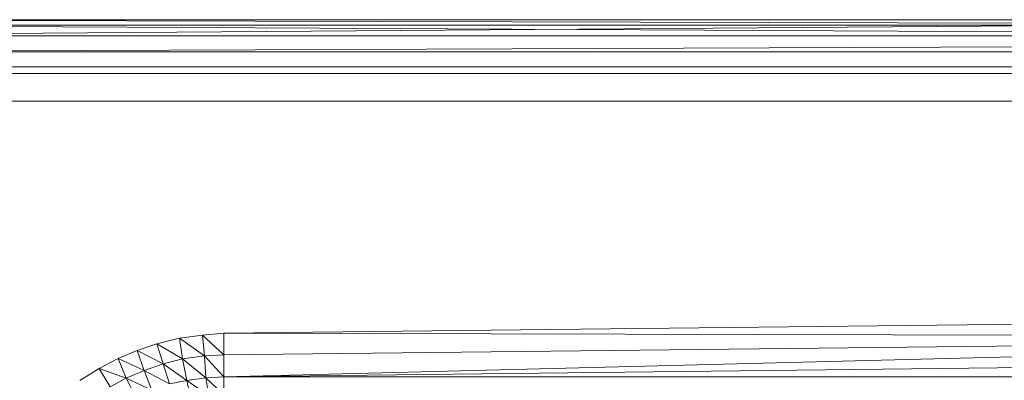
# Model space of a CAD drawing. Header units: metres. Extents: x 391.1 to 427.5, y 12.7 to 28.4.
# Tile 62 of 241: x 409.531 to 409.7141, y 14.9135 to 14.9806. Entities that reach past the tile are written whole.
import ezdxf

# ---------------------------------------------------------------- set-up
doc = ezdxf.new("R2010")
doc.units = ezdxf.units.M
doc.layers.add('02_MOBILIARIO', color=7, linetype='Continuous', lineweight=18)
doc.layers.add('Mobiliario', color=7, linetype='Continuous', lineweight=18)

# ---------------------------------------------------------------- blocks, each defined once
blk = doc.blocks.new('Family - Plats de dutxa PS-1-153666-01_TEL_PS1')
at = {"layer": '02_MOBILIARIO', "color": 253, "true_color": 0xaaaaaa}
for p, q in [((0.81, 0.80026), (0.01, 0.80026)), ((0.81, 0.80026), (0.01, 0.80026)), ((0.02, 0.80026), (0.51, 0.80026)), ((0.02, 0.80026), (0.51, 0.80026)), ((0.41, 0.79926), (0.02, 0.80026)), ((0.41, 0.80026), (0.02, 0.80026)), ((0.41, 0.79926), (0.02, 0.80026)), ((0.41, 0.80026), (0.02, 0.79726)), ((0.02, 0.79726), (0.41, 0.80026)), ((0.02, 0.80026), (0.41, 0.80026)), ((0.02, 0.80026), (0.41, 0.79926)), ((0.02, 0.80026), (0.41, 0.79926)), ((0.41, 0.79926), (0.02, 0.79926)), ((0.41, 0.79726), (0.02, 0.79926)), ((0.41, 0.79726), (0.02, 0.79926)), ((0.41, 0.79926), (0.02, 0.79926)), ((0.51, 0.79726), (0.02, 0.79726)), ((0.02, 0.79726), (0.41, 0.79726)), ((0.02, 0.79726), (0.41, 0.79726)), ((0.41, 0.79726), (0.02, 0.79726)), ((0.8, 0.79726), (0.021, 0.79426)), ((0.021, 0.79426), (0.8, 0.79726)), ((0.021, 0.79426), (0.41, 0.79426)), ((0.41, 0.79426), (0.021, 0.79426)), ((0.038, 0.79146), (0.79, 0.79146)), ((0.022, 0.79026), (0.41, 0.79026)), ((0.41, 0.79026), (0.022, 0.79026)), ((0.79, 0.78506), (0.038, 0.78506)), ((0.41, 0.74526), (0.11556, 0.74189)), ((0.11556, 0.74189), (0.41, 0.74526)), ((0.11159, 0.74155), (0.11556, 0.74189)), ((0.11159, 0.74155), (0.11556, 0.74189)), ((0.11556, 0.74189), (0.11556, 0.73785)), ((0.41, 0.74122), (0.11556, 0.74189)), ((0.11556, 0.73785), (0.11556, 0.74189)), ((0.11556, 0.74189), (0.41, 0.74122)), ((0.09941, 0.73868), (0.1031, 0.73991)), ((0.09941, 0.73868), (0.1031, 0.73991)), ((0.1031, 0.73991), (0.10734, 0.74094)), ((0.1031, 0.73991), (0.10734, 0.74094)), ((0.1031, 0.73991), (0.10428, 0.73618)), ((0.10789, 0.73711), (0.1031, 0.73991)), ((0.10428, 0.73618), (0.1031, 0.73991)), ((0.1031, 0.73991), (0.10789, 0.73711)), ((0.10734, 0.74094), (0.11159, 0.74155)), ((0.10734, 0.74094), (0.11159, 0.74155)), ((0.11193, 0.73766), (0.10734, 0.74094)), ((0.10789, 0.73711), (0.10734, 0.74094)), ((0.10734, 0.74094), (0.11193, 0.73766)), ((0.10734, 0.74094), (0.10789, 0.73711)), ((0.11556, 0.73785), (0.11159, 0.74155)), ((0.11193, 0.73766), (0.11159, 0.74155)), ((0.11159, 0.74155), (0.11556, 0.73785)), ((0.11159, 0.74155), (0.11193, 0.73766)), ((0.41, 0.74122), (0.11556, 0.73785)), ((0.41, 0.74122), (0.11556, 0.7338)), ((0.41, 0.74122), (0.11556, 0.73785)), ((0.11556, 0.7338), (0.41, 0.74122)), ((0.0959, 0.73717), (0.09941, 0.73868)), ((0.0959, 0.73717), (0.09941, 0.73868)), ((0.10428, 0.73618), (0.09941, 0.73868)), ((0.10075, 0.73496), (0.09941, 0.73868)), ((0.09941, 0.73868), (0.10428, 0.73618)), ((0.09941, 0.73868), (0.10075, 0.73496)), ((0.09236, 0.73534), (0.0959, 0.73717)), ((0.09236, 0.73534), (0.0959, 0.73717)), ((0.10075, 0.73496), (0.0959, 0.73717)), ((0.09742, 0.73353), (0.0959, 0.73717)), ((0.0959, 0.73717), (0.10075, 0.73496)), ((0.0959, 0.73717), (0.09742, 0.73353)), ((0.10075, 0.73496), (0.10428, 0.73618)), ((0.10428, 0.73618), (0.10075, 0.73496)), ((0.10789, 0.73711), (0.10428, 0.73618)), ((0.10428, 0.73618), (0.10789, 0.73711)), ((0.10428, 0.73618), (0.10545, 0.73245)), ((0.1087, 0.73312), (0.10428, 0.73618)), ((0.10545, 0.73245), (0.10428, 0.73618)), ((0.10428, 0.73618), (0.1087, 0.73312)), ((0.11193, 0.73766), (0.10789, 0.73711)), ((0.10789, 0.73711), (0.11193, 0.73766)), ((0.1122, 0.73356), (0.10789, 0.73711)), ((0.1087, 0.73312), (0.10789, 0.73711)), ((0.10789, 0.73711), (0.1122, 0.73356)), ((0.10789, 0.73711), (0.1087, 0.73312)), ((0.11556, 0.73785), (0.11193, 0.73766)), ((0.11193, 0.73766), (0.11556, 0.73785)), ((0.11193, 0.73766), (0.1122, 0.73356)), ((0.11556, 0.7338), (0.11193, 0.73766)), ((0.1122, 0.73356), (0.11193, 0.73766)), ((0.11193, 0.73766), (0.11556, 0.7338)), ((0.11556, 0.73785), (0.11556, 0.7338)), ((0.11556, 0.7338), (0.11556, 0.73785)), ((0.11556, 0.7338), (0.41, 0.73717)), ((0.11556, 0.7338), (0.41, 0.73717)), ((0.08876, 0.73312), (0.09236, 0.73534)), ((0.08876, 0.73312), (0.09236, 0.73534)), ((0.09236, 0.73534), (0.09439, 0.73188)), ((0.09742, 0.73353), (0.09236, 0.73534)), ((0.09439, 0.73188), (0.09236, 0.73534)), ((0.09236, 0.73534), (0.09742, 0.73353)), ((0.09742, 0.73353), (0.10075, 0.73496)), ((0.10075, 0.73496), (0.09742, 0.73353)), ((0.10545, 0.73245), (0.10075, 0.73496)), ((0.10214, 0.73129), (0.10075, 0.73496)), ((0.10075, 0.73496), (0.10545, 0.73245)), ((0.10075, 0.73496), (0.10214, 0.73129)), ((0.09439, 0.73188), (0.09742, 0.73353)), ((0.09742, 0.73353), (0.09439, 0.73188)), ((0.09742, 0.73353), (0.09918, 0.73002)), ((0.10214, 0.73129), (0.09742, 0.73353)), ((0.09918, 0.73002), (0.09742, 0.73353)), ((0.09742, 0.73353), (0.10214, 0.73129)), ((0.10545, 0.73245), (0.1087, 0.73312)), ((0.1087, 0.73312), (0.10545, 0.73245)), ((0.1087, 0.73312), (0.1122, 0.73356)), ((0.1122, 0.73356), (0.1087, 0.73312)), ((0.11275, 0.73024), (0.1087, 0.73312)), ((0.10938, 0.72979), (0.1087, 0.73312)), ((0.1087, 0.73312), (0.11275, 0.73024)), ((0.1087, 0.73312), (0.10938, 0.72979)), ((0.1122, 0.73356), (0.11556, 0.7338)), ((0.11556, 0.7338), (0.1122, 0.73356)), ((0.11556, 0.73043), (0.1122, 0.73356)), ((0.11275, 0.73024), (0.1122, 0.73356)), ((0.1122, 0.73356), (0.11556, 0.73043)), ((0.1122, 0.73356), (0.11275, 0.73024)), ((0.11556, 0.7338), (0.11556, 0.73043)), ((0.41, 0.7338), (0.11556, 0.7338)), ((0.11556, 0.73043), (0.11556, 0.7338)), ((0.11556, 0.7338), (0.41, 0.7338))]:
    blk.add_line(p, q, dxfattribs=at)
at = {"layer": 'Mobiliario', "color": 253, "true_color": 0xaaaaaa}
for p, q in [((0.79, 0.79146), (0.038, 0.79146)), ((0.038, 0.78506), (0.79, 0.78506))]:
    blk.add_line(p, q, dxfattribs=at)
blk = doc.blocks.new('LONDR55-XX_ZZ-ARQ-CAA-M3D-Londres55_ifc-1-01_TEL_PS1')
at = {"layer": '02_MOBILIARIO', "color": 253, "lineweight": 18, "true_color": 0xaaaaaa}
blk.add_blockref('Family - Plats de dutxa PS-1-153666-01_TEL_PS1', (409.45344, 14.18035), dxfattribs=at)

msp = doc.modelspace()

# ---------------------------------------------------------------- block references
at = {"lineweight": 5}
msp.add_blockref('LONDR55-XX_ZZ-ARQ-CAA-M3D-Londres55_ifc-1-01_TEL_PS1', (0, 0), dxfattribs=at)

doc.saveas('drawing.dxf')
